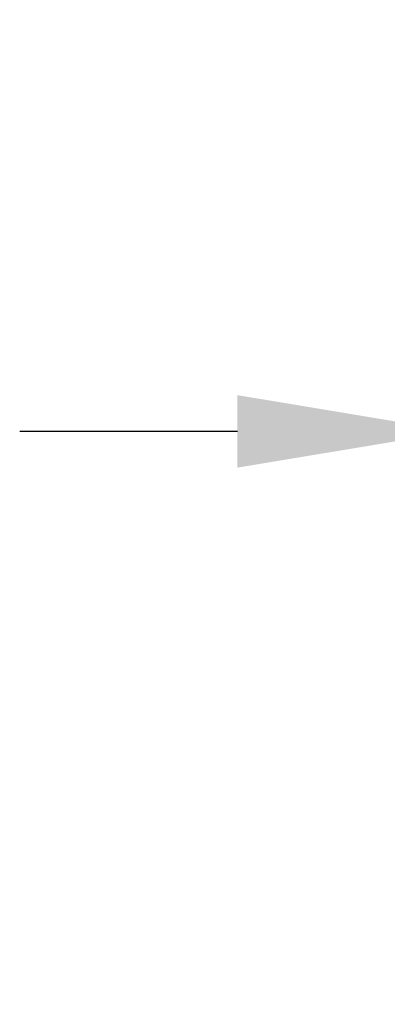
# Model space of a CAD drawing. Header units: millimetres. Extents: x -125 to 106, y -56 to 76.
# Tile 5 of 7: x 51.66 to 55.88, y 47.11 to 58.43. Entities that reach past the tile are written whole.
import ezdxf

# ---------------------------------------------------------------- set-up
doc = ezdxf.new("R2010")
doc.units = ezdxf.units.MM
doc.header["$PDMODE"] = 1
doc.layers.get('DEFPOINTS').update_dxf_attribs({"linetype": 'CONTINUOUS', "lineweight": 25})
doc.layers.add('SKVIEW2', color=7, linetype='CONTINUOUS', lineweight=25)
doc.styles.get("Standard").update_dxf_attribs({"font": 'monos.ttf'})
doc.dimstyles.get("Standard").update_dxf_attribs({"dimtxt": 3.5, "dimasz": 2.5, "dimexe": 1.25, "dimexo": 0, "dimtad": 1, "dimzin": 1, "dimdsep": 46, "dimtxsty": 'STANDARD', "dimcen": 0, "dimazin": 0, "dimtfac": 1, "dimtofl": 0, "dimtmove": 0, "dimatfit": 3, "dimfxl": 1, "dimarcsym": 0})

# ---------------------------------------------------------------- blocks, each defined once
blk = doc.blocks.new('*D9')
at = {"layer": 'DEFPOINTS', "color": 0}
for p in [(59.664, 53.697), (56.664, 47.111), (59.664, 47.111)]:
    blk.add_point(p, dxfattribs=at)
at = {"layer": 'SKVIEW2', "color": 0, "lineweight": -2}
for p, q in [((56.664, 47.111), (56.664, 54.947)), ((59.664, 47.111), (59.664, 54.947)), ((54.164, 53.697), (51.664, 53.697)), ((62.164, 53.697), (77.491, 53.697))]:
    blk.add_line(p, q, dxfattribs=at)
at = {"layer": 'SKVIEW2', "color": 0}
for points in [[(54.164, 54.114), (54.164, 53.281), (56.664, 53.697)], [(62.164, 54.114), (62.164, 53.281), (59.664, 53.697)]]:
    blk.add_solid(points, dxfattribs=at)
at = {"layer": 'SKVIEW2', "color": 0, "insert": (71.077, 56.134), "char_height": 3.5, "attachment_point": 5}
blk.add_mtext('3.00', dxfattribs=at)

msp = doc.modelspace()

# ---------------------------------------------------------------- dimensions: what is measured, and where the dimension line sits
at = {"layer": 'SKVIEW2'}
dim = msp.add_linear_dim(base=(59.664, 53.697), p1=(56.664, 47.111), p2=(59.664, 47.111), angle=180, dimstyle='STANDARD', dxfattribs=at)
dim.commit()
dim.dimension.update_dxf_attribs({"geometry": '*D9', "text_midpoint": (71.077, 56.134)})

doc.saveas('drawing.dxf')
